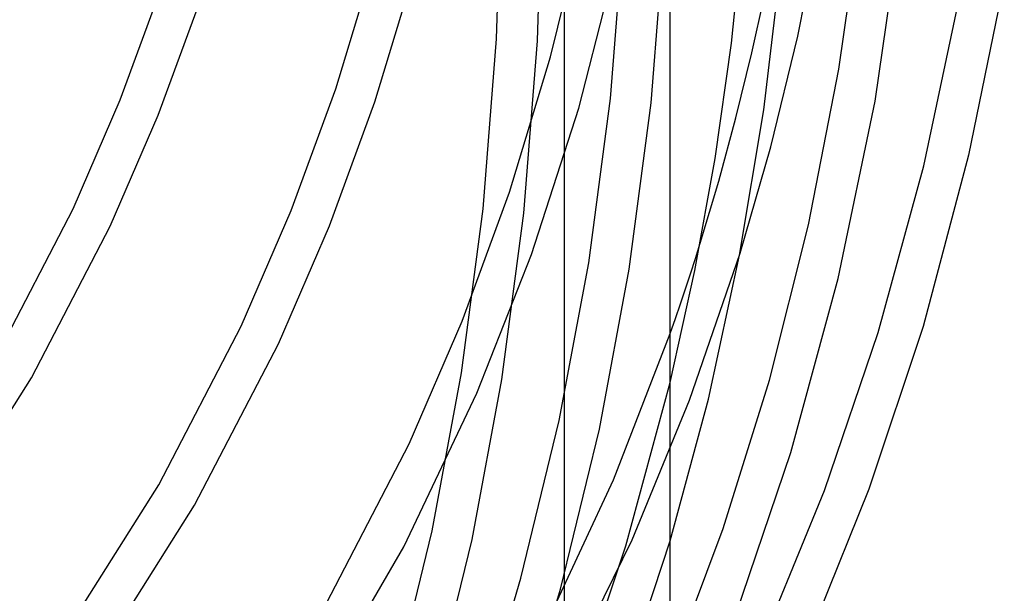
# Model space of a CAD drawing. Header units: millimetres. Extents: x -236 to 238, y -282 to 277.
# Tile 42 of 48: x 180 to 235, y -94 to -61. Entities that reach past the tile are written whole.
import ezdxf

# ---------------------------------------------------------------- set-up
doc = ezdxf.new("R2010")
doc.units = ezdxf.units.MM
doc.layers.add('HIDDEN', color=7, linetype='Continuous')
doc.layers.add('THICK', color=7, linetype='Continuous')

msp = doc.modelspace()

# ---------------------------------------------------------------- linework, layer by layer
at = {"layer": 'HIDDEN'}
for p, q in [((206.681, -62.203), (206.957, -52.264)), ((208.998, -62.326), (209.277, -52.267)), ((209.738, -63.224), (211.682, -55.22)), ((213.118, -65.587), (213.881, -55.968)), ((215.425, -65.83), (216.198, -56.09)), ((197.589, -65.038), (199.775, -57.828)), ((211.328, -66.134), (213.573, -57.421)), ((199.789, -65.774), (202.013, -58.438)), ((185.394, -65.662), (187.759, -59.202)), ((221.123, -62.991), (221.925, -59.363)), ((187.549, -66.522), (189.959, -59.938)), ((205.918, -71.823), (206.681, -62.203)), ((208.225, -72.065), (208.998, -62.326)), ((207.419, -70.873), (209.738, -63.224)), ((220.216, -66.68), (221.123, -62.991)), ((195.07, -71.917), (197.589, -65.038)), ((182.734, -71.814), (185.394, -65.662)), ((211.893, -74.87), (213.118, -65.587)), ((197.225, -72.777), (199.789, -65.774)), ((208.654, -74.397), (211.328, -66.134)), ((214.184, -75.233), (215.425, -65.83)), ((184.836, -72.795), (187.549, -66.522)), ((219.245, -70.254), (220.216, -66.68)), ((218.197, -73.769), (219.245, -70.254)), ((204.746, -78.172), (207.419, -70.873)), ((178.366, -80.23), (182.734, -71.814)), ((204.693, -81.105), (205.918, -71.823)), ((192.237, -78.468), (195.07, -71.917)), ((206.984, -81.469), (208.225, -72.065)), ((180.378, -81.385), (184.836, -72.795)), ((194.34, -79.45), (197.225, -72.777)), ((205.574, -82.24), (208.654, -74.397)), ((217.599, -82.651), (220.452, -74.332)), ((210.232, -83.799), (211.893, -74.87)), ((212.5, -84.284), (214.184, -75.233)), ((187.586, -87.431), (192.237, -78.468)), ((201.741, -85.123), (204.746, -78.172)), ((213.302, -87.152), (216.506, -78.871)), ((189.598, -88.586), (194.34, -79.45)), ((203.032, -90.034), (204.693, -81.105)), ((175.354, -89.342), (180.378, -81.385)), ((205.3, -90.519), (206.984, -81.469)), ((213.998, -90.878), (216.506, -81.637)), ((201.437, -90.95), (205.574, -82.24)), ((214.354, -90.551), (217.599, -82.651)), ((208.064, -92.722), (210.232, -83.799)), ((210.302, -93.333), (212.5, -84.284)), ((196.806, -94.632), (201.741, -85.123)), ((209.141, -96.043), (213.302, -87.152)), ((182.346, -95.728), (187.586, -87.431)), ((184.254, -97.049), (189.598, -88.586)), ((200.864, -98.958), (203.032, -90.034)), ((203.102, -99.568), (205.3, -90.519)), ((209.534, -100.288), (214.354, -90.551)), ((213.519, -99.645), (216.506, -90.592)), ((195.038, -101.914), (201.437, -90.95)), ((211.045, -99.652), (213.998, -90.878)), ((205.478, -101.251), (208.064, -92.722)), ((207.679, -101.987), (210.302, -93.333))]:
    msp.add_line(p, q, dxfattribs=at)
at = {"layer": 'THICK'}
for p, q in [((216.506, -270.346), (216.506, 145.346)), ((210.506, 140.15), (210.506, -275.542)), ((226.042, -63.932), (227.329, -54.821)), ((228.086, -65.732), (229.595, -55.422)), ((219.964, -62.445), (220.661, -55.754)), ((223.718, -62.049), (224.963, -55.913)), ((221.803, -66.214), (222.817, -57.676)), ((235.398, -58.854), (233.382, -68.785)), ((230.853, -69.385), (232.869, -59.832)), ((222.187, -68.311), (223.718, -62.049)), ((219.038, -68.978), (219.964, -62.445)), ((224.324, -72.737), (226.042, -63.932)), ((220.43, -74.447), (221.803, -66.214)), ((226.007, -75.755), (228.086, -65.732)), ((220.452, -74.332), (222.187, -68.311)), ((217.896, -75.319), (219.038, -68.978)), ((233.382, -68.785), (230.802, -78.471)), ((228.271, -78.822), (230.853, -69.385)), ((222.112, -81.523), (224.324, -72.737)), ((217.925, -74.634), (218.197, -73.769)), ((218.664, -82.585), (220.43, -74.447)), ((217.65, -75.492), (217.925, -74.634)), ((216.506, -81.637), (217.896, -75.319)), ((217.37, -76.343), (217.65, -75.492)), ((223.329, -85.607), (226.007, -75.755)), ((217.088, -77.188), (217.37, -76.343)), ((216.8, -78.03), (217.088, -77.188)), ((216.506, -78.871), (216.8, -78.03)), ((230.802, -78.471), (227.735, -87.677)), ((225.228, -87.763), (228.271, -78.822)), ((219.5, -89.898), (222.112, -81.523)), ((216.506, -90.592), (218.664, -82.585)), ((220.152, -94.942), (223.329, -85.607)), ((221.752, -96.235), (225.228, -87.763)), ((227.735, -87.677), (224.165, -96.511)), ((216.506, -97.891), (219.5, -89.898))]:
    msp.add_line(p, q, dxfattribs=at)

doc.saveas('drawing.dxf')
